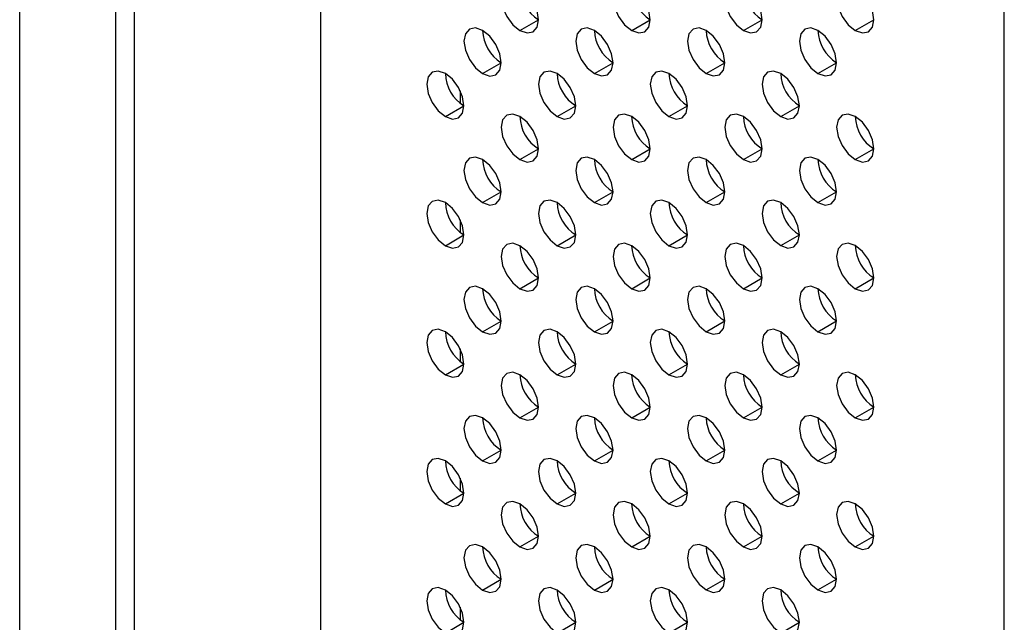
# Model space of a CAD drawing. Header units: millimetres. Extents: x 0 to 1118, y 0 to 864.
# Tile 79 of 254: x 867.3 to 873.52, y 635.27 to 639.08. Entities that reach past the tile are written whole.
import ezdxf

# ---------------------------------------------------------------- set-up
doc = ezdxf.new("R2010")
doc.units = ezdxf.units.MM

msp = doc.modelspace()

# ---------------------------------------------------------------- linework, layer by layer
at = {"color": 7, "linetype": 'Continuous', "lineweight": 25}
for p, q in [((867.2965, 611.7396), (867.2965, 687.6743)), ((869.1993, 686.6986), (869.1993, 611.7061)), ((867.9029, 685.678), (867.9029, 611.5021)), ((868.0207, 685.61), (868.0207, 611.4341)), ((873.5244, 609.2093), (873.5244, 684.229)), ((870.4603, 639.0127), (870.5781, 639.0808)), ((871.1674, 639.0128), (871.2852, 639.0808)), ((871.8745, 639.0129), (871.9923, 639.0809)), ((872.5816, 639.0129), (872.6994, 639.081)), ((870.2246, 638.7405), (870.3424, 638.8086)), ((870.9317, 638.7406), (871.0495, 638.8086)), ((871.6388, 638.7407), (871.7566, 638.8087)), ((872.3459, 638.7407), (872.4637, 638.8088)), ((870.0831, 638.6316), (870.0831, 638.5527)), ((869.9889, 638.4683), (870.1067, 638.5364)), ((870.696, 638.4684), (870.8138, 638.5364)), ((871.4031, 638.4685), (871.5209, 638.5365)), ((872.1102, 638.4685), (872.228, 638.5366)), ((870.4603, 638.1962), (870.5781, 638.2642)), ((871.1674, 638.1962), (871.2852, 638.2643)), ((871.8745, 638.1963), (871.9923, 638.2643)), ((872.5816, 638.1964), (872.6994, 638.2644)), ((870.2246, 637.924), (870.3424, 637.992)), ((870.9317, 637.924), (871.0495, 637.9921)), ((871.6388, 637.9241), (871.7566, 637.9921)), ((872.3459, 637.9242), (872.4637, 637.9922)), ((870.0831, 637.8151), (870.0831, 637.7362)), ((869.9889, 637.6518), (870.1067, 637.7198)), ((870.696, 637.6518), (870.8138, 637.7199)), ((871.4031, 637.6519), (871.5209, 637.7199)), ((872.1102, 637.652), (872.228, 637.72)), ((870.4603, 637.3796), (870.5781, 637.4477)), ((871.1674, 637.3797), (871.2852, 637.4477)), ((871.8745, 637.3798), (871.9923, 637.4478)), ((872.5816, 637.3798), (872.6994, 637.4479)), ((870.2246, 637.1074), (870.3424, 637.1755)), ((870.9317, 637.1075), (871.0495, 637.1755)), ((871.6388, 637.1076), (871.7566, 637.1756)), ((872.3459, 637.1076), (872.4637, 637.1757)), ((870.0831, 636.9986), (870.0831, 636.9196)), ((869.9889, 636.8352), (870.1067, 636.9033)), ((870.696, 636.8353), (870.8138, 636.9033)), ((871.4031, 636.8354), (871.5209, 636.9034)), ((872.1102, 636.8354), (872.228, 636.9035)), ((870.4603, 636.5631), (870.5781, 636.6311)), ((871.1674, 636.5632), (871.2852, 636.6312)), ((871.8745, 636.5632), (871.9923, 636.6313)), ((872.5816, 636.5633), (872.6994, 636.6313)), ((870.2246, 636.2909), (870.3424, 636.3589)), ((870.9317, 636.291), (871.0495, 636.359)), ((871.6388, 636.291), (871.7566, 636.3591)), ((872.3459, 636.2911), (872.4637, 636.3591)), ((870.0831, 636.182), (870.0831, 636.1031)), ((869.9889, 636.0187), (870.1067, 636.0867)), ((870.696, 636.0188), (870.8138, 636.0868)), ((871.4031, 636.0188), (871.5209, 636.0869)), ((872.1102, 636.0189), (872.228, 636.0869)), ((870.4603, 635.7466), (870.5781, 635.8146)), ((871.1674, 635.7466), (871.2852, 635.8147)), ((871.8745, 635.7467), (871.9923, 635.8147)), ((872.5816, 635.7468), (872.6994, 635.8148)), ((870.2246, 635.4744), (870.3424, 635.5424)), ((870.9317, 635.4744), (871.0495, 635.5425)), ((871.6388, 635.4745), (871.7566, 635.5425)), ((872.3459, 635.4746), (872.4637, 635.5426)), ((870.0831, 635.3655), (870.0831, 635.2865)), ((869.9889, 635.2022), (870.1067, 635.2702)), ((870.696, 635.2022), (870.8138, 635.2703)), ((871.4031, 635.2023), (871.5209, 635.2703)), ((872.1102, 635.2024), (872.228, 635.2704))]:
    msp.add_line(p, q, dxfattribs=at)
at = {"color": 7, "linetype": 'Continuous', "lineweight": 25, "flags": 128}
for points in [[(870.4603, 639.2849), (870.4152, 639.3006), (870.3769, 639.2932), (870.3514, 639.2637), (870.3424, 639.2168), (870.3514, 639.1596), (870.3769, 639.1007), (870.4152, 639.0491), (870.4603, 639.0127)], [(871.1674, 639.285), (871.1223, 639.3006), (871.084, 639.2932), (871.0585, 639.2638), (871.0495, 639.2169), (871.0585, 639.1597), (871.084, 639.1008), (871.1223, 639.0492), (871.1674, 639.0128)], [(871.8745, 639.285), (871.8294, 639.3007), (871.7911, 639.2933), (871.7656, 639.2639), (871.7566, 639.217), (871.7656, 639.1597), (871.7911, 639.1008), (871.8294, 639.0493), (871.8745, 639.0129)], [(872.5816, 639.2851), (872.5365, 639.3008), (872.4982, 639.2934), (872.4727, 639.2639), (872.4637, 639.217), (872.4727, 639.1598), (872.4982, 639.1009), (872.5365, 639.0493), (872.5816, 639.0129)], [(870.4603, 639.0127), (870.5054, 638.997), (870.5436, 639.0045), (870.5691, 639.0339), (870.5781, 639.0808), (870.5691, 639.138), (870.5436, 639.1969), (870.5054, 639.2485), (870.4603, 639.2849)], [(871.1674, 639.0128), (871.2125, 638.9971), (871.2507, 639.0045), (871.2762, 639.0339), (871.2852, 639.0808), (871.2762, 639.1381), (871.2507, 639.197), (871.2125, 639.2486), (871.1674, 639.285)], [(871.8745, 639.0129), (871.9196, 638.9972), (871.9578, 639.0046), (871.9834, 639.034), (871.9923, 639.0809), (871.9834, 639.1382), (871.9578, 639.1971), (871.9196, 639.2486), (871.8745, 639.285)], [(872.5816, 639.0129), (872.6267, 638.9972), (872.6649, 639.0047), (872.6905, 639.0341), (872.6994, 639.081), (872.6905, 639.1382), (872.6649, 639.1971), (872.6267, 639.2487), (872.5816, 639.2851)], [(870.2246, 639.0127), (870.1795, 639.0284), (870.1412, 639.0209), (870.1157, 638.9915), (870.1067, 638.9446), (870.1157, 638.8874), (870.1412, 638.8285), (870.1795, 638.7769), (870.2246, 638.7405)], [(870.2246, 638.7405), (870.2697, 638.7248), (870.3079, 638.7323), (870.3334, 638.7617), (870.3424, 638.8086), (870.3334, 638.8658), (870.3079, 638.9247), (870.2697, 638.9763), (870.2246, 639.0127)], [(870.9317, 639.0128), (870.8866, 639.0284), (870.8483, 639.021), (870.8228, 638.9916), (870.8138, 638.9447), (870.8228, 638.8875), (870.8483, 638.8286), (870.8866, 638.777), (870.9317, 638.7406)], [(870.9317, 638.7406), (870.9768, 638.7249), (871.015, 638.7323), (871.0405, 638.7617), (871.0495, 638.8086), (871.0405, 638.8659), (871.015, 638.9248), (870.9768, 638.9764), (870.9317, 639.0128)], [(871.6388, 639.0128), (871.5937, 639.0285), (871.5554, 639.0211), (871.5299, 638.9917), (871.5209, 638.9448), (871.5299, 638.8875), (871.5554, 638.8286), (871.5937, 638.777), (871.6388, 638.7407)], [(871.6388, 638.7407), (871.6839, 638.725), (871.7221, 638.7324), (871.7476, 638.7618), (871.7566, 638.8087), (871.7476, 638.866), (871.7221, 638.9249), (871.6839, 638.9764), (871.6388, 639.0128)], [(872.3459, 639.0129), (872.3008, 639.0286), (872.2625, 639.0211), (872.237, 638.9917), (872.228, 638.9448), (872.237, 638.8876), (872.2625, 638.8287), (872.3008, 638.7771), (872.3459, 638.7407)], [(872.3459, 638.7407), (872.391, 638.725), (872.4292, 638.7325), (872.4548, 638.7619), (872.4637, 638.8088), (872.4548, 638.866), (872.4292, 638.9249), (872.391, 638.9765), (872.3459, 639.0129)], [(869.9889, 638.7405), (869.9438, 638.7562), (869.9055, 638.7487), (869.88, 638.7193), (869.871, 638.6724), (869.88, 638.6152), (869.9055, 638.5563), (869.9438, 638.5047), (869.9889, 638.4683)], [(869.9889, 638.4683), (870.034, 638.4526), (870.0722, 638.4601), (870.0977, 638.4895), (870.1067, 638.5364), (870.0977, 638.5936), (870.0722, 638.6525), (870.034, 638.7041), (869.9889, 638.7405)], [(870.696, 638.7406), (870.6509, 638.7562), (870.6126, 638.7488), (870.5871, 638.7194), (870.5781, 638.6725), (870.5871, 638.6153), (870.6126, 638.5564), (870.6509, 638.5048), (870.696, 638.4684)], [(870.696, 638.4684), (870.7411, 638.4527), (870.7793, 638.4601), (870.8048, 638.4895), (870.8138, 638.5364), (870.8048, 638.5937), (870.7793, 638.6526), (870.7411, 638.7042), (870.696, 638.7406)], [(871.4031, 638.7406), (871.358, 638.7563), (871.3197, 638.7489), (871.2942, 638.7195), (871.2852, 638.6726), (871.2942, 638.6153), (871.3197, 638.5564), (871.358, 638.5048), (871.4031, 638.4685)], [(871.4031, 638.4685), (871.4482, 638.4528), (871.4864, 638.4602), (871.5119, 638.4896), (871.5209, 638.5365), (871.5119, 638.5938), (871.4864, 638.6527), (871.4482, 638.7042), (871.4031, 638.7406)], [(872.1102, 638.7407), (872.0651, 638.7564), (872.0268, 638.7489), (872.0013, 638.7195), (871.9923, 638.6726), (872.0013, 638.6154), (872.0268, 638.5565), (872.0651, 638.5049), (872.1102, 638.4685)], [(872.1102, 638.4685), (872.1553, 638.4528), (872.1935, 638.4603), (872.2191, 638.4897), (872.228, 638.5366), (872.2191, 638.5938), (872.1935, 638.6527), (872.1553, 638.7043), (872.1102, 638.7407)], [(870.4603, 638.4684), (870.4152, 638.484), (870.3769, 638.4766), (870.3514, 638.4472), (870.3424, 638.4003), (870.3514, 638.343), (870.3769, 638.2842), (870.4152, 638.2326), (870.4603, 638.1962)], [(871.1674, 638.4684), (871.1223, 638.4841), (871.084, 638.4767), (871.0585, 638.4473), (871.0495, 638.4004), (871.0585, 638.3431), (871.084, 638.2842), (871.1223, 638.2326), (871.1674, 638.1962)], [(871.8745, 638.4685), (871.8294, 638.4842), (871.7911, 638.4767), (871.7656, 638.4473), (871.7566, 638.4004), (871.7656, 638.3432), (871.7911, 638.2843), (871.8294, 638.2327), (871.8745, 638.1963)], [(872.5816, 638.4686), (872.5365, 638.4842), (872.4982, 638.4768), (872.4727, 638.4474), (872.4637, 638.4005), (872.4727, 638.3432), (872.4982, 638.2843), (872.5365, 638.2328), (872.5816, 638.1964)], [(870.4603, 638.1962), (870.5054, 638.1805), (870.5436, 638.1879), (870.5691, 638.2173), (870.5781, 638.2642), (870.5691, 638.3215), (870.5436, 638.3804), (870.5054, 638.432), (870.4603, 638.4684)], [(871.1674, 638.1962), (871.2125, 638.1806), (871.2507, 638.188), (871.2762, 638.2174), (871.2852, 638.2643), (871.2762, 638.3216), (871.2507, 638.3805), (871.2125, 638.432), (871.1674, 638.4684)], [(871.8745, 638.1963), (871.9196, 638.1806), (871.9578, 638.1881), (871.9834, 638.2175), (871.9923, 638.2644), (871.9834, 638.3216), (871.9578, 638.3805), (871.9196, 638.4321), (871.8745, 638.4685)], [(872.5816, 638.1964), (872.6267, 638.1807), (872.6649, 638.1881), (872.6905, 638.2175), (872.6994, 638.2644), (872.6905, 638.3217), (872.6649, 638.3806), (872.6267, 638.4322), (872.5816, 638.4686)], [(870.2246, 638.1962), (870.1795, 638.2118), (870.1412, 638.2044), (870.1157, 638.175), (870.1067, 638.1281), (870.1157, 638.0708), (870.1412, 638.0119), (870.1795, 637.9604), (870.2246, 637.924)], [(870.2246, 637.924), (870.2697, 637.9083), (870.3079, 637.9157), (870.3334, 637.9451), (870.3424, 637.992), (870.3334, 638.0493), (870.3079, 638.1082), (870.2697, 638.1598), (870.2246, 638.1962)], [(870.9317, 638.1962), (870.8866, 638.2119), (870.8483, 638.2045), (870.8228, 638.1751), (870.8138, 638.1282), (870.8228, 638.0709), (870.8483, 638.012), (870.8866, 637.9604), (870.9317, 637.924)], [(870.9317, 637.924), (870.9768, 637.9084), (871.015, 637.9158), (871.0405, 637.9452), (871.0495, 637.9921), (871.0405, 638.0494), (871.015, 638.1083), (870.9768, 638.1598), (870.9317, 638.1962)], [(871.6388, 638.1963), (871.5937, 638.212), (871.5554, 638.2045), (871.5299, 638.1751), (871.5209, 638.1282), (871.5299, 638.071), (871.5554, 638.0121), (871.5937, 637.9605), (871.6388, 637.9241)], [(871.6388, 637.9241), (871.6839, 637.9084), (871.7221, 637.9159), (871.7476, 637.9453), (871.7566, 637.9922), (871.7476, 638.0494), (871.7221, 638.1083), (871.6839, 638.1599), (871.6388, 638.1963)], [(872.3459, 638.1964), (872.3008, 638.212), (872.2625, 638.2046), (872.237, 638.1752), (872.228, 638.1283), (872.237, 638.071), (872.2625, 638.0121), (872.3008, 637.9606), (872.3459, 637.9242)], [(872.3459, 637.9242), (872.391, 637.9085), (872.4292, 637.9159), (872.4548, 637.9453), (872.4637, 637.9922), (872.4548, 638.0495), (872.4292, 638.1084), (872.391, 638.16), (872.3459, 638.1964)], [(869.9889, 637.924), (869.9438, 637.9396), (869.9055, 637.9322), (869.88, 637.9028), (869.871, 637.8559), (869.88, 637.7986), (869.9055, 637.7397), (869.9438, 637.6882), (869.9889, 637.6518)], [(869.9889, 637.6518), (870.034, 637.6361), (870.0722, 637.6435), (870.0977, 637.6729), (870.1067, 637.7198), (870.0977, 637.7771), (870.0722, 637.836), (870.034, 637.8876), (869.9889, 637.924)], [(870.696, 637.924), (870.6509, 637.9397), (870.6126, 637.9323), (870.5871, 637.9029), (870.5781, 637.856), (870.5871, 637.7987), (870.6126, 637.7398), (870.6509, 637.6882), (870.696, 637.6518)], [(870.696, 637.6518), (870.7411, 637.6362), (870.7793, 637.6436), (870.8048, 637.673), (870.8138, 637.7199), (870.8048, 637.7772), (870.7793, 637.8361), (870.7411, 637.8876), (870.696, 637.924)], [(871.4031, 637.9241), (871.358, 637.9398), (871.3197, 637.9323), (871.2942, 637.9029), (871.2852, 637.856), (871.2942, 637.7988), (871.3197, 637.7399), (871.358, 637.6883), (871.4031, 637.6519)], [(871.4031, 637.6519), (871.4482, 637.6362), (871.4864, 637.6437), (871.5119, 637.6731), (871.5209, 637.72), (871.5119, 637.7772), (871.4864, 637.8361), (871.4482, 637.8877), (871.4031, 637.9241)], [(872.1102, 637.9242), (872.0651, 637.9398), (872.0268, 637.9324), (872.0013, 637.903), (871.9923, 637.8561), (872.0013, 637.7988), (872.0268, 637.7399), (872.0651, 637.6884), (872.1102, 637.652)], [(872.1102, 637.652), (872.1553, 637.6363), (872.1935, 637.6437), (872.2191, 637.6731), (872.228, 637.72), (872.2191, 637.7773), (872.1935, 637.8362), (872.1553, 637.8878), (872.1102, 637.9242)], [(870.4603, 637.6518), (870.4152, 637.6675), (870.3769, 637.6601), (870.3514, 637.6307), (870.3424, 637.5838), (870.3514, 637.5265), (870.3769, 637.4676), (870.4152, 637.416), (870.4603, 637.3796)], [(870.4603, 637.3796), (870.5054, 637.364), (870.5436, 637.3714), (870.5691, 637.4008), (870.5781, 637.4477), (870.5691, 637.505), (870.5436, 637.5639), (870.5054, 637.6154), (870.4603, 637.6518)], [(871.1674, 637.6519), (871.1223, 637.6676), (871.084, 637.6601), (871.0585, 637.6307), (871.0495, 637.5838), (871.0585, 637.5266), (871.084, 637.4677), (871.1223, 637.4161), (871.1674, 637.3797)], [(871.1674, 637.3797), (871.2125, 637.364), (871.2507, 637.3715), (871.2762, 637.4009), (871.2852, 637.4478), (871.2762, 637.505), (871.2507, 637.5639), (871.2125, 637.6155), (871.1674, 637.6519)], [(871.8745, 637.652), (871.8294, 637.6676), (871.7911, 637.6602), (871.7656, 637.6308), (871.7566, 637.5839), (871.7656, 637.5266), (871.7911, 637.4677), (871.8294, 637.4162), (871.8745, 637.3798)], [(871.8745, 637.3798), (871.9196, 637.3641), (871.9578, 637.3715), (871.9834, 637.4009), (871.9923, 637.4478), (871.9834, 637.5051), (871.9578, 637.564), (871.9196, 637.6156), (871.8745, 637.652)], [(872.5816, 637.652), (872.5365, 637.6677), (872.4982, 637.6603), (872.4727, 637.6309), (872.4637, 637.584), (872.4727, 637.5267), (872.4982, 637.4678), (872.5365, 637.4162), (872.5816, 637.3798)], [(872.5816, 637.3798), (872.6267, 637.3642), (872.6649, 637.3716), (872.6905, 637.401), (872.6994, 637.4479), (872.6905, 637.5052), (872.6649, 637.5641), (872.6267, 637.6156), (872.5816, 637.652)], [(870.2246, 637.3796), (870.1795, 637.3953), (870.1412, 637.3879), (870.1157, 637.3585), (870.1067, 637.3116), (870.1157, 637.2543), (870.1412, 637.1954), (870.1795, 637.1438), (870.2246, 637.1074)], [(870.2246, 637.1074), (870.2697, 637.0918), (870.3079, 637.0992), (870.3334, 637.1286), (870.3424, 637.1755), (870.3334, 637.2328), (870.3079, 637.2917), (870.2697, 637.3432), (870.2246, 637.3796)], [(870.9317, 637.3797), (870.8866, 637.3954), (870.8483, 637.3879), (870.8228, 637.3585), (870.8138, 637.3116), (870.8228, 637.2544), (870.8483, 637.1955), (870.8866, 637.1439), (870.9317, 637.1075)], [(870.9317, 637.1075), (870.9768, 637.0918), (871.015, 637.0993), (871.0405, 637.1287), (871.0495, 637.1756), (871.0405, 637.2328), (871.015, 637.2917), (870.9768, 637.3433), (870.9317, 637.3797)], [(871.6388, 637.3798), (871.5937, 637.3954), (871.5554, 637.388), (871.5299, 637.3586), (871.5209, 637.3117), (871.5299, 637.2544), (871.5554, 637.1955), (871.5937, 637.144), (871.6388, 637.1076)], [(871.6388, 637.1076), (871.6839, 637.0919), (871.7221, 637.0993), (871.7476, 637.1287), (871.7566, 637.1756), (871.7476, 637.2329), (871.7221, 637.2918), (871.6839, 637.3434), (871.6388, 637.3798)], [(872.3459, 637.3798), (872.3008, 637.3955), (872.2625, 637.3881), (872.237, 637.3587), (872.228, 637.3118), (872.237, 637.2545), (872.2625, 637.1956), (872.3008, 637.144), (872.3459, 637.1076)], [(872.3459, 637.1076), (872.391, 637.092), (872.4292, 637.0994), (872.4548, 637.1288), (872.4637, 637.1757), (872.4548, 637.233), (872.4292, 637.2919), (872.391, 637.3434), (872.3459, 637.3798)], [(869.9889, 637.1074), (869.9438, 637.1231), (869.9055, 637.1157), (869.88, 637.0863), (869.871, 637.0394), (869.88, 636.9821), (869.9055, 636.9232), (869.9438, 636.8716), (869.9889, 636.8352)], [(870.696, 637.1075), (870.6509, 637.1232), (870.6126, 637.1157), (870.5871, 637.0863), (870.5781, 637.0394), (870.5871, 636.9822), (870.6126, 636.9233), (870.6509, 636.8717), (870.696, 636.8353)], [(871.4031, 637.1076), (871.358, 637.1232), (871.3197, 637.1158), (871.2942, 637.0864), (871.2852, 637.0395), (871.2942, 636.9822), (871.3197, 636.9233), (871.358, 636.8718), (871.4031, 636.8354)], [(872.1102, 637.1076), (872.0651, 637.1233), (872.0268, 637.1159), (872.0013, 637.0865), (871.9923, 637.0396), (872.0013, 636.9823), (872.0268, 636.9234), (872.0651, 636.8718), (872.1102, 636.8354)], [(869.9889, 636.8352), (870.034, 636.8196), (870.0722, 636.827), (870.0977, 636.8564), (870.1067, 636.9033), (870.0977, 636.9606), (870.0722, 637.0195), (870.034, 637.071), (869.9889, 637.1074)], [(870.696, 636.8353), (870.7411, 636.8196), (870.7793, 636.8271), (870.8048, 636.8565), (870.8138, 636.9034), (870.8048, 636.9606), (870.7793, 637.0195), (870.7411, 637.0711), (870.696, 637.1075)], [(871.4031, 636.8354), (871.4482, 636.8197), (871.4864, 636.8271), (871.5119, 636.8565), (871.5209, 636.9034), (871.5119, 636.9607), (871.4864, 637.0196), (871.4482, 637.0712), (871.4031, 637.1076)], [(872.1102, 636.8354), (872.1553, 636.8198), (872.1935, 636.8272), (872.2191, 636.8566), (872.228, 636.9035), (872.2191, 636.9608), (872.1935, 637.0196), (872.1553, 637.0712), (872.1102, 637.1076)], [(870.4603, 636.8353), (870.4152, 636.851), (870.3769, 636.8435), (870.3514, 636.8141), (870.3424, 636.7672), (870.3514, 636.71), (870.3769, 636.6511), (870.4152, 636.5995), (870.4603, 636.5631)], [(870.4603, 636.5631), (870.5054, 636.5474), (870.5436, 636.5549), (870.5691, 636.5843), (870.5781, 636.6312), (870.5691, 636.6884), (870.5436, 636.7473), (870.5054, 636.7989), (870.4603, 636.8353)], [(871.1674, 636.8353), (871.1223, 636.851), (871.084, 636.8436), (871.0585, 636.8142), (871.0495, 636.7673), (871.0585, 636.71), (871.084, 636.6511), (871.1223, 636.5996), (871.1674, 636.5632)], [(871.1674, 636.5632), (871.2125, 636.5475), (871.2507, 636.5549), (871.2762, 636.5843), (871.2852, 636.6312), (871.2762, 636.6885), (871.2507, 636.7474), (871.2125, 636.799), (871.1674, 636.8353)], [(871.8745, 636.8354), (871.8294, 636.8511), (871.7911, 636.8437), (871.7656, 636.8143), (871.7566, 636.7674), (871.7656, 636.7101), (871.7911, 636.6512), (871.8294, 636.5996), (871.8745, 636.5632)], [(871.8745, 636.5632), (871.9196, 636.5476), (871.9578, 636.555), (871.9834, 636.5844), (871.9923, 636.6313), (871.9834, 636.6885), (871.9578, 636.7474), (871.9196, 636.799), (871.8745, 636.8354)], [(872.5816, 636.8355), (872.5365, 636.8512), (872.4982, 636.8437), (872.4727, 636.8143), (872.4637, 636.7674), (872.4727, 636.7102), (872.4982, 636.6513), (872.5365, 636.5997), (872.5816, 636.5633)], [(872.5816, 636.5633), (872.6267, 636.5476), (872.6649, 636.5551), (872.6905, 636.5845), (872.6994, 636.6314), (872.6905, 636.6886), (872.6649, 636.7475), (872.6267, 636.7991), (872.5816, 636.8355)], [(870.2246, 636.5631), (870.1795, 636.5788), (870.1412, 636.5713), (870.1157, 636.5419), (870.1067, 636.495), (870.1157, 636.4378), (870.1412, 636.3789), (870.1795, 636.3273), (870.2246, 636.2909)], [(870.2246, 636.2909), (870.2697, 636.2752), (870.3079, 636.2827), (870.3334, 636.3121), (870.3424, 636.359), (870.3334, 636.4162), (870.3079, 636.4751), (870.2697, 636.5267), (870.2246, 636.5631)], [(870.9317, 636.5631), (870.8866, 636.5788), (870.8483, 636.5714), (870.8228, 636.542), (870.8138, 636.4951), (870.8228, 636.4378), (870.8483, 636.3789), (870.8866, 636.3274), (870.9317, 636.291)], [(870.9317, 636.291), (870.9768, 636.2753), (871.015, 636.2827), (871.0405, 636.3121), (871.0495, 636.359), (871.0405, 636.4163), (871.015, 636.4752), (870.9768, 636.5268), (870.9317, 636.5631)], [(871.6388, 636.5632), (871.5937, 636.5789), (871.5554, 636.5715), (871.5299, 636.5421), (871.5209, 636.4952), (871.5299, 636.4379), (871.5554, 636.379), (871.5937, 636.3274), (871.6388, 636.291)], [(871.6388, 636.291), (871.6839, 636.2754), (871.7221, 636.2828), (871.7476, 636.3122), (871.7566, 636.3591), (871.7476, 636.4163), (871.7221, 636.4752), (871.6839, 636.5268), (871.6388, 636.5632)], [(872.3459, 636.5633), (872.3008, 636.579), (872.2625, 636.5715), (872.237, 636.5421), (872.228, 636.4952), (872.237, 636.438), (872.2625, 636.3791), (872.3008, 636.3275), (872.3459, 636.2911)], [(872.3459, 636.2911), (872.391, 636.2754), (872.4292, 636.2829), (872.4548, 636.3123), (872.4637, 636.3592), (872.4548, 636.4164), (872.4292, 636.4753), (872.391, 636.5269), (872.3459, 636.5633)], [(869.9889, 636.2909), (869.9438, 636.3066), (869.9055, 636.2991), (869.88, 636.2697), (869.871, 636.2228), (869.88, 636.1656), (869.9055, 636.1067), (869.9438, 636.0551), (869.9889, 636.0187)], [(870.696, 636.2909), (870.6509, 636.3066), (870.6126, 636.2992), (870.5871, 636.2698), (870.5781, 636.2229), (870.5871, 636.1656), (870.6126, 636.1067), (870.6509, 636.0552), (870.696, 636.0188)], [(871.4031, 636.291), (871.358, 636.3067), (871.3197, 636.2993), (871.2942, 636.2699), (871.2852, 636.223), (871.2942, 636.1657), (871.3197, 636.1068), (871.358, 636.0552), (871.4031, 636.0188)], [(872.1102, 636.2911), (872.0651, 636.3068), (872.0268, 636.2993), (872.0013, 636.2699), (871.9923, 636.223), (872.0013, 636.1658), (872.0268, 636.1069), (872.0651, 636.0553), (872.1102, 636.0189)], [(869.9889, 636.0187), (870.034, 636.003), (870.0722, 636.0104), (870.0977, 636.0399), (870.1067, 636.0868), (870.0977, 636.144), (870.0722, 636.2029), (870.034, 636.2545), (869.9889, 636.2909)], [(870.696, 636.0188), (870.7411, 636.0031), (870.7793, 636.0105), (870.8048, 636.0399), (870.8138, 636.0868), (870.8048, 636.1441), (870.7793, 636.203), (870.7411, 636.2545), (870.696, 636.2909)], [(871.4031, 636.0188), (871.4482, 636.0032), (871.4864, 636.0106), (871.5119, 636.04), (871.5209, 636.0869), (871.5119, 636.1441), (871.4864, 636.203), (871.4482, 636.2546), (871.4031, 636.291)], [(872.1102, 636.0189), (872.1553, 636.0032), (872.1935, 636.0106), (872.2191, 636.0401), (872.228, 636.087), (872.2191, 636.1442), (872.1935, 636.2031), (872.1553, 636.2547), (872.1102, 636.2911)], [(870.4603, 636.0187), (870.4152, 636.0344), (870.3769, 636.027), (870.3514, 635.9976), (870.3424, 635.9507), (870.3514, 635.8934), (870.3769, 635.8345), (870.4152, 635.783), (870.4603, 635.7466)], [(870.4603, 635.7466), (870.5054, 635.7309), (870.5436, 635.7383), (870.5691, 635.7677), (870.5781, 635.8146), (870.5691, 635.8719), (870.5436, 635.9308), (870.5054, 635.9823), (870.4603, 636.0187)], [(871.1674, 636.0188), (871.1223, 636.0345), (871.084, 636.0271), (871.0585, 635.9977), (871.0495, 635.9508), (871.0585, 635.8935), (871.084, 635.8346), (871.1223, 635.783), (871.1674, 635.7466)], [(871.1674, 635.7466), (871.2125, 635.731), (871.2507, 635.7384), (871.2762, 635.7678), (871.2852, 635.8147), (871.2762, 635.8719), (871.2507, 635.9308), (871.2125, 635.9824), (871.1674, 636.0188)], [(871.8745, 636.0189), (871.8294, 636.0345), (871.7911, 636.0271), (871.7656, 635.9977), (871.7566, 635.9508), (871.7656, 635.8936), (871.7911, 635.8347), (871.8294, 635.7831), (871.8745, 635.7467)], [(871.8745, 635.7467), (871.9196, 635.731), (871.9578, 635.7384), (871.9834, 635.7678), (871.9923, 635.8147), (871.9834, 635.872), (871.9578, 635.9309), (871.9196, 635.9825), (871.8745, 636.0189)], [(872.5816, 636.0189), (872.5365, 636.0346), (872.4982, 636.0272), (872.4727, 635.9978), (872.4637, 635.9509), (872.4727, 635.8936), (872.4982, 635.8347), (872.5365, 635.7832), (872.5816, 635.7468)], [(872.5816, 635.7468), (872.6267, 635.7311), (872.6649, 635.7385), (872.6905, 635.7679), (872.6994, 635.8148), (872.6905, 635.8721), (872.6649, 635.931), (872.6267, 635.9825), (872.5816, 636.0189)], [(870.2246, 635.7465), (870.1795, 635.7622), (870.1412, 635.7548), (870.1157, 635.7254), (870.1067, 635.6785), (870.1157, 635.6212), (870.1412, 635.5623), (870.1795, 635.5108), (870.2246, 635.4744)], [(870.2246, 635.4744), (870.2697, 635.4587), (870.3079, 635.4661), (870.3334, 635.4955), (870.3424, 635.5424), (870.3334, 635.5997), (870.3079, 635.6586), (870.2697, 635.7101), (870.2246, 635.7465)], [(870.9317, 635.7466), (870.8866, 635.7623), (870.8483, 635.7549), (870.8228, 635.7254), (870.8138, 635.6785), (870.8228, 635.6213), (870.8483, 635.5624), (870.8866, 635.5108), (870.9317, 635.4744)], [(870.9317, 635.4744), (870.9768, 635.4587), (871.015, 635.4662), (871.0405, 635.4956), (871.0495, 635.5425), (871.0405, 635.5997), (871.015, 635.6586), (870.9768, 635.7102), (870.9317, 635.7466)], [(871.6388, 635.7467), (871.5937, 635.7623), (871.5554, 635.7549), (871.5299, 635.7255), (871.5209, 635.6786), (871.5299, 635.6214), (871.5554, 635.5625), (871.5937, 635.5109), (871.6388, 635.4745)], [(871.6388, 635.4745), (871.6839, 635.4588), (871.7221, 635.4662), (871.7476, 635.4956), (871.7566, 635.5425), (871.7476, 635.5998), (871.7221, 635.6587), (871.6839, 635.7103), (871.6388, 635.7467)], [(872.3459, 635.7467), (872.3008, 635.7624), (872.2625, 635.755), (872.237, 635.7256), (872.228, 635.6787), (872.237, 635.6214), (872.2625, 635.5625), (872.3008, 635.511), (872.3459, 635.4746)], [(872.3459, 635.4746), (872.391, 635.4589), (872.4292, 635.4663), (872.4548, 635.4957), (872.4637, 635.5426), (872.4548, 635.5999), (872.4292, 635.6588), (872.391, 635.7103), (872.3459, 635.7467)], [(869.9889, 635.4743), (869.9438, 635.49), (869.9055, 635.4826), (869.88, 635.4532), (869.871, 635.4063), (869.88, 635.349), (869.9055, 635.2901), (869.9438, 635.2386), (869.9889, 635.2022)], [(869.9889, 635.2022), (870.034, 635.1865), (870.0722, 635.1939), (870.0977, 635.2233), (870.1067, 635.2702), (870.0977, 635.3275), (870.0722, 635.3864), (870.034, 635.4379), (869.9889, 635.4743)], [(870.696, 635.4744), (870.6509, 635.4901), (870.6126, 635.4826), (870.5871, 635.4532), (870.5781, 635.4063), (870.5871, 635.3491), (870.6126, 635.2902), (870.6509, 635.2386), (870.696, 635.2022)], [(870.696, 635.2022), (870.7411, 635.1865), (870.7793, 635.194), (870.8048, 635.2234), (870.8138, 635.2703), (870.8048, 635.3275), (870.7793, 635.3864), (870.7411, 635.438), (870.696, 635.4744)], [(871.4031, 635.4745), (871.358, 635.4901), (871.3197, 635.4827), (871.2942, 635.4533), (871.2852, 635.4064), (871.2942, 635.3492), (871.3197, 635.2903), (871.358, 635.2387), (871.4031, 635.2023)], [(871.4031, 635.2023), (871.4482, 635.1866), (871.4864, 635.194), (871.5119, 635.2234), (871.5209, 635.2703), (871.5119, 635.3276), (871.4864, 635.3865), (871.4482, 635.4381), (871.4031, 635.4745)], [(872.1102, 635.4745), (872.0651, 635.4902), (872.0268, 635.4828), (872.0013, 635.4534), (871.9923, 635.4065), (872.0013, 635.3492), (872.0268, 635.2903), (872.0651, 635.2387), (872.1102, 635.2024)], [(872.1102, 635.2024), (872.1553, 635.1867), (872.1935, 635.1941), (872.2191, 635.2235), (872.228, 635.2704), (872.2191, 635.3277), (872.1935, 635.3866), (872.1553, 635.4381), (872.1102, 635.4745)]]:
    msp.add_lwpolyline(points, dxfattribs=at)
at = {"color": 7, "linetype": 'Continuous', "lineweight": 25}
for centre in [(870.7101, 639.293), (871.4172, 639.2931), (872.1243, 639.2932), (870.4744, 639.0208), (871.1815, 639.0209), (871.8886, 639.021), (872.5957, 639.021), (870.2387, 638.7486), (870.9458, 638.7487), (871.6529, 638.7488), (872.36, 638.7488), (870.7101, 638.4765), (871.4172, 638.4766), (872.1243, 638.4766), (872.8314, 638.4767), (870.4744, 638.2043), (871.1815, 638.2044), (871.8886, 638.2044), (872.5957, 638.2045), (870.2387, 637.9321), (870.9458, 637.9322), (871.6529, 637.9322), (872.36, 637.9323), (870.7101, 637.66), (871.4172, 637.66), (872.1243, 637.6601), (872.8314, 637.6602), (870.4744, 637.3878), (871.1815, 637.3878), (871.8886, 637.3879), (872.5957, 637.388), (870.2387, 637.1156), (870.9458, 637.1156), (871.6529, 637.1157), (872.36, 637.1158), (870.7101, 636.8434), (871.4172, 636.8435), (872.1243, 636.8436), (872.8314, 636.8436), (870.4744, 636.5712), (871.1815, 636.5713), (871.8886, 636.5714), (872.5957, 636.5714), (870.2387, 636.299), (870.9458, 636.2991), (871.6529, 636.2992), (872.36, 636.2992), (870.7101, 636.0269), (871.4172, 636.0269), (872.1243, 636.027), (872.8314, 636.0271), (870.4744, 635.7547), (871.1815, 635.7547), (871.8886, 635.7548), (872.5957, 635.7549), (870.2387, 635.4825), (870.9458, 635.4825), (871.6529, 635.4826), (872.36, 635.4827)]:
    msp.add_arc(centre, 0.25, 181.86656, 238.12806, dxfattribs=at)

doc.saveas('drawing.dxf')
